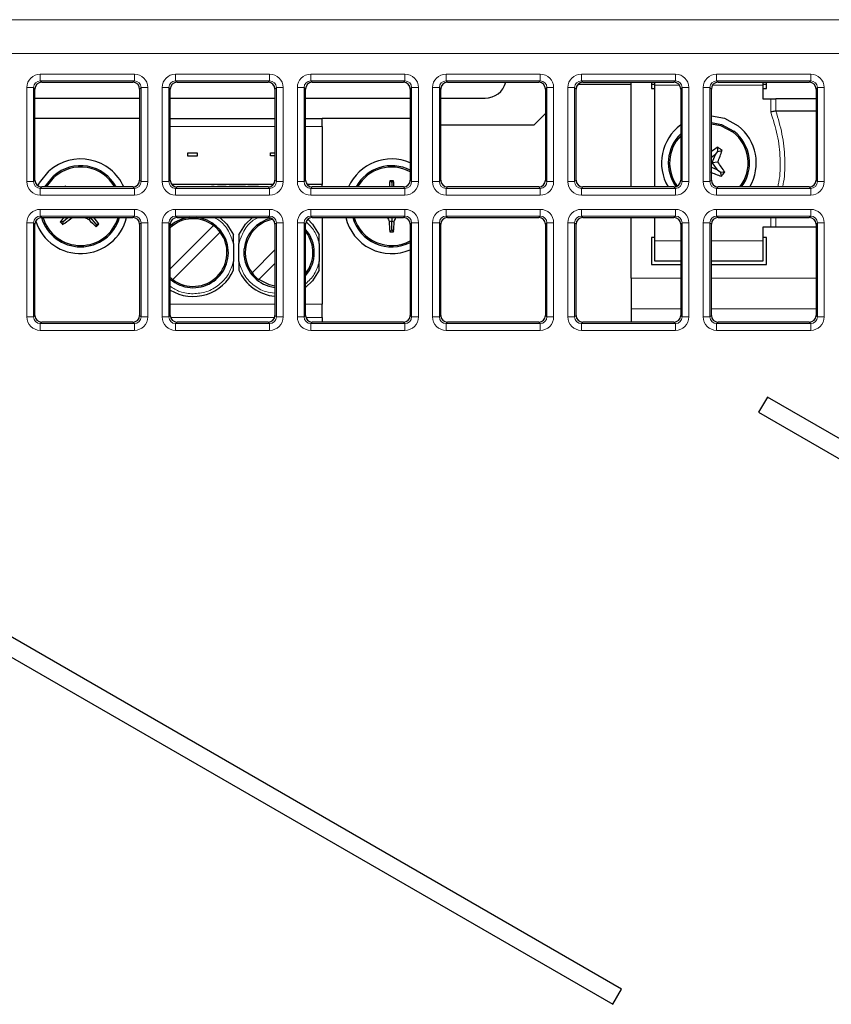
# Paper-space layout 'Blatt3' of a CAD drawing. Header units: millimetres. Extents: x 5 to 418, y 2 to 292.
# Tile 26 of 54: x 96 to 111, y 193 to 211. Entities that reach past the tile are written whole.
import ezdxf

# ---------------------------------------------------------------- set-up
doc = ezdxf.new("R2010")
doc.units = ezdxf.units.MM

psp = doc.layouts.new('Blatt3')

# ---------------------------------------------------------------- linework, layer by layer
at = {"color": 7, "linetype": 'Continuous', "lineweight": 18}
for p, q in [((58.1033, 211.0362), (118.582, 211.0362)), ((118.582, 210.4113), (58.1033, 210.4113)), ((96.4801, 210.031), (98.2181, 210.031)), ((96.4801, 209.9061), (96.4801, 210.031)), ((98.2181, 209.9061), (98.2181, 210.031)), ((98.9801, 210.031), (100.7181, 210.031)), ((98.9801, 209.9061), (98.9801, 210.031)), ((100.7181, 209.9061), (100.7181, 210.031)), ((101.4801, 210.031), (103.2181, 210.031)), ((101.4801, 209.9061), (101.4801, 210.031)), ((103.2181, 209.9061), (103.2181, 210.031)), ((103.9801, 210.031), (105.7181, 210.031)), ((103.9801, 209.9061), (103.9801, 210.031)), ((105.7181, 209.9061), (105.7181, 210.031)), ((106.4801, 210.031), (108.2181, 210.031)), ((106.4801, 209.9061), (106.4801, 210.031)), ((108.2181, 209.9061), (108.2181, 210.031)), ((108.9801, 209.9061), (108.9801, 210.031)), ((108.9801, 210.031), (110.7181, 210.031)), ((110.7181, 209.9061), (110.7181, 210.031)), ((98.2181, 209.9061), (96.4801, 209.9061)), ((96.4801, 209.9061), (96.5067, 209.8796)), ((98.1915, 209.8796), (98.2181, 209.9061)), ((100.7181, 209.9061), (98.9801, 209.9061)), ((98.9801, 209.9061), (99.0067, 209.8796)), ((100.6915, 209.8796), (100.7181, 209.9061)), ((103.2181, 209.9061), (101.4801, 209.9061)), ((101.4801, 209.9061), (101.5067, 209.8796)), ((103.1915, 209.8796), (103.2181, 209.9061)), ((105.7181, 209.9061), (103.9801, 209.9061)), ((103.9801, 209.9061), (104.0067, 209.8796)), ((105.6915, 209.8796), (105.7181, 209.9061)), ((108.2181, 209.9061), (106.4801, 209.9061)), ((106.4801, 209.9061), (106.5067, 209.8796)), ((108.1915, 209.8796), (108.2181, 209.9061)), ((110.7181, 209.9061), (108.9801, 209.9061)), ((108.9801, 209.9061), (109.0067, 209.8796)), ((110.6915, 209.8796), (110.7181, 209.9061)), ((96.2305, 208.0434), (96.2305, 209.7813)), ((96.2305, 209.7813), (96.3553, 209.7813)), ((96.3553, 209.7813), (96.3553, 208.0434)), ((96.3819, 209.7548), (96.3553, 209.7813)), ((98.3429, 209.7813), (98.3163, 209.7548)), ((98.3429, 209.7813), (98.4677, 209.7813)), ((98.3429, 208.0434), (98.3429, 209.7813)), ((98.4677, 209.7813), (98.4677, 208.0434)), ((98.7305, 208.0434), (98.7305, 209.7813)), ((98.7305, 209.7813), (98.8553, 209.7813)), ((98.8553, 209.7813), (98.8553, 208.0434)), ((98.8819, 209.7548), (98.8553, 209.7813)), ((100.8429, 209.7813), (100.8163, 209.7548)), ((100.8429, 209.7813), (100.9677, 209.7813)), ((100.8429, 208.0434), (100.8429, 209.7813)), ((100.9677, 209.7813), (100.9677, 208.0434)), ((101.2305, 208.0434), (101.2305, 209.7813)), ((101.2305, 209.7813), (101.3553, 209.7813)), ((101.3553, 209.7813), (101.3553, 208.0434)), ((101.3819, 209.7548), (101.3553, 209.7813)), ((103.3429, 209.7813), (103.3163, 209.7548)), ((103.3429, 209.7813), (103.4677, 209.7813)), ((103.3429, 208.0434), (103.3429, 209.7813)), ((103.4677, 209.7813), (103.4677, 208.0434)), ((103.7305, 208.0434), (103.7305, 209.7813)), ((103.7305, 209.7813), (103.8553, 209.7813)), ((103.8553, 209.7813), (103.8553, 208.0434)), ((103.8819, 209.7548), (103.8553, 209.7813)), ((105.8429, 209.7813), (105.8163, 209.7548)), ((105.8429, 209.7813), (105.9677, 209.7813)), ((105.8429, 208.0434), (105.8429, 209.7813)), ((105.9677, 209.7813), (105.9677, 208.0434)), ((106.2305, 208.0434), (106.2305, 209.7813)), ((106.2305, 209.7813), (106.3553, 209.7813)), ((106.3553, 209.7813), (106.3553, 208.0434)), ((106.3819, 209.7548), (106.3553, 209.7813)), ((108.2948, 209.8248), (107.8366, 209.8248)), ((108.3429, 209.7813), (108.3163, 209.7548)), ((108.3429, 208.0434), (108.3429, 209.7813)), ((108.3429, 209.7813), (108.4677, 209.7813)), ((108.4677, 209.7813), (108.4677, 208.0434)), ((108.7305, 209.7813), (108.8553, 209.7813)), ((108.7305, 208.0434), (108.7305, 209.7813)), ((108.8553, 209.7813), (108.8553, 208.0434)), ((108.8819, 209.7548), (108.8553, 209.7813)), ((109.8366, 209.8248), (108.9034, 209.8248)), ((110.8429, 209.7813), (110.8163, 209.7548)), ((110.8429, 208.0434), (110.8429, 209.7813)), ((110.8429, 209.7813), (110.9677, 209.7813)), ((110.9677, 209.7813), (110.9677, 208.0434)), ((109.9791, 209.331), (109.9791, 209.5748)), ((110.0719, 209.5748), (110.0719, 209.3472)), ((98.8819, 209.0623), (100.8163, 209.0623)), ((101.3819, 209.0623), (101.6866, 209.0623)), ((96.2305, 208.0434), (96.3553, 208.0434)), ((96.3553, 208.0434), (96.3819, 208.0699)), ((98.3163, 208.0699), (98.3429, 208.0434)), ((98.3429, 208.0434), (98.4677, 208.0434)), ((98.7305, 208.0434), (98.8553, 208.0434)), ((98.8553, 208.0434), (98.8819, 208.0699)), ((100.8163, 208.0699), (100.8429, 208.0434)), ((100.8429, 208.0434), (100.9677, 208.0434)), ((101.2305, 208.0434), (101.3553, 208.0434)), ((101.3553, 208.0434), (101.3819, 208.0699)), ((103.3163, 208.0699), (103.3429, 208.0434)), ((103.3429, 208.0434), (103.4677, 208.0434)), ((103.7305, 208.0434), (103.8553, 208.0434)), ((103.8553, 208.0434), (103.8819, 208.0699)), ((105.8163, 208.0699), (105.8429, 208.0434)), ((105.8429, 208.0434), (105.9677, 208.0434)), ((106.2305, 208.0434), (106.3553, 208.0434)), ((106.3553, 208.0434), (106.3819, 208.0699)), ((108.3163, 208.0699), (108.3429, 208.0434)), ((108.3429, 208.0434), (108.4677, 208.0434)), ((108.7305, 208.0434), (108.8553, 208.0434)), ((108.8553, 208.0434), (108.8819, 208.0699)), ((110.8163, 208.0699), (110.8429, 208.0434)), ((110.8429, 208.0434), (110.9677, 208.0434)), ((96.5067, 207.9451), (96.4801, 207.9186)), ((96.4801, 207.7937), (96.4801, 207.9186)), ((96.4801, 207.9186), (98.2181, 207.9186)), ((98.2181, 207.9186), (98.1915, 207.9451)), ((98.2181, 207.7937), (98.2181, 207.9186)), ((99.0067, 207.9451), (98.9801, 207.9186)), ((98.9801, 207.7937), (98.9801, 207.9186)), ((98.9801, 207.9186), (100.7181, 207.9186)), ((99.7528, 207.9898), (99.7528, 207.9873)), ((100.7181, 207.9186), (100.6915, 207.9451)), ((100.7181, 207.7937), (100.7181, 207.9186)), ((101.5067, 207.9451), (101.4801, 207.9186)), ((101.4801, 207.7937), (101.4801, 207.9186)), ((101.4801, 207.9186), (103.2181, 207.9186)), ((103.2181, 207.9186), (103.1915, 207.9451)), ((103.2181, 207.7937), (103.2181, 207.9186)), ((104.0067, 207.9451), (103.9801, 207.9186)), ((103.9801, 207.7937), (103.9801, 207.9186)), ((103.9801, 207.9186), (105.7181, 207.9186)), ((105.7181, 207.9186), (105.6915, 207.9451)), ((105.7181, 207.7937), (105.7181, 207.9186)), ((106.5067, 207.9451), (106.4801, 207.9186)), ((106.4801, 207.7937), (106.4801, 207.9186)), ((106.4801, 207.9186), (108.2181, 207.9186)), ((108.2181, 207.9186), (108.1915, 207.9451)), ((108.2181, 207.7937), (108.2181, 207.9186)), ((109.0067, 207.9451), (108.9801, 207.9186)), ((108.9801, 207.7937), (108.9801, 207.9186)), ((108.9801, 207.9186), (110.7181, 207.9186)), ((110.7181, 207.9186), (110.6915, 207.9451)), ((110.7181, 207.7937), (110.7181, 207.9186)), ((98.2181, 207.7937), (96.4801, 207.7937)), ((100.7181, 207.7937), (98.9801, 207.7937)), ((103.2181, 207.7937), (101.4801, 207.7937)), ((105.7181, 207.7937), (103.9801, 207.7937)), ((108.2181, 207.7937), (106.4801, 207.7937)), ((110.7181, 207.7937), (108.9801, 207.7937)), ((96.4801, 207.531), (98.2181, 207.531)), ((96.4801, 207.531), (96.4801, 207.4061)), ((98.2181, 207.531), (98.2181, 207.4061)), ((98.9801, 207.531), (100.7181, 207.531)), ((98.9801, 207.531), (98.9801, 207.4061)), ((100.7181, 207.531), (100.7181, 207.4061)), ((101.4801, 207.531), (103.2181, 207.531)), ((101.4801, 207.531), (101.4801, 207.4061)), ((103.2181, 207.531), (103.2181, 207.4061)), ((103.9801, 207.531), (105.7181, 207.531)), ((103.9801, 207.531), (103.9801, 207.4061)), ((105.7181, 207.531), (105.7181, 207.4061)), ((106.4801, 207.531), (108.2181, 207.531)), ((106.4801, 207.531), (106.4801, 207.4061)), ((108.2181, 207.531), (108.2181, 207.4061)), ((108.9801, 207.531), (110.7181, 207.531)), ((108.9801, 207.531), (108.9801, 207.4061)), ((110.7181, 207.531), (110.7181, 207.4061)), ((98.2181, 207.4061), (96.4801, 207.4061)), ((96.4801, 207.4061), (96.5067, 207.3796)), ((98.1915, 207.3796), (98.2181, 207.4061)), ((100.7181, 207.4061), (98.9801, 207.4061)), ((98.9801, 207.4061), (99.0067, 207.3796)), ((100.6915, 207.3796), (100.7181, 207.4061)), ((103.2181, 207.4061), (101.4801, 207.4061)), ((101.4801, 207.4061), (101.5067, 207.3796)), ((103.1915, 207.3796), (103.2181, 207.4061)), ((105.7181, 207.4061), (103.9801, 207.4061)), ((103.9801, 207.4061), (104.0067, 207.3796)), ((105.6915, 207.3796), (105.7181, 207.4061)), ((108.2181, 207.4061), (106.4801, 207.4061)), ((106.4801, 207.4061), (106.5067, 207.3796)), ((108.1915, 207.3796), (108.2181, 207.4061)), ((110.7181, 207.4061), (108.9801, 207.4061)), ((108.9801, 207.4061), (109.0067, 207.3796)), ((109.9791, 207.1998), (109.9791, 207.3796)), ((110.0719, 207.3796), (110.0719, 207.1998)), ((110.6915, 207.3796), (110.7181, 207.4061)), ((96.2305, 205.5434), (96.2305, 207.2813)), ((96.2305, 207.2813), (96.3553, 207.2813)), ((96.3553, 207.2813), (96.3553, 205.5434)), ((96.3819, 207.2548), (96.3553, 207.2813)), ((98.3429, 207.2813), (98.3163, 207.2548)), ((98.3429, 207.2813), (98.4677, 207.2813)), ((98.3429, 205.5434), (98.3429, 207.2813)), ((98.4677, 207.2813), (98.4677, 205.5434)), ((98.7305, 205.5434), (98.7305, 207.2813)), ((98.7305, 207.2813), (98.8553, 207.2813)), ((98.8553, 207.2813), (98.8553, 205.5434)), ((98.8819, 207.2548), (98.8553, 207.2813)), ((100.8429, 207.2813), (100.8163, 207.2548)), ((100.8429, 205.5434), (100.8429, 207.2813)), ((100.8429, 207.2813), (100.9677, 207.2813)), ((100.9677, 207.2813), (100.9677, 205.5434)), ((101.2305, 205.5434), (101.2305, 207.2813)), ((101.2305, 207.2813), (101.3553, 207.2813)), ((101.3553, 207.2813), (101.3553, 205.5434)), ((101.3819, 207.2548), (101.3553, 207.2813)), ((103.3429, 207.2813), (103.3163, 207.2548)), ((103.3429, 205.5434), (103.3429, 207.2813)), ((103.3429, 207.2813), (103.4677, 207.2813)), ((103.4677, 207.2813), (103.4677, 205.5434)), ((103.7305, 205.5434), (103.7305, 207.2813)), ((103.7305, 207.2813), (103.8553, 207.2813)), ((103.8553, 207.2813), (103.8553, 205.5434)), ((103.8819, 207.2548), (103.8553, 207.2813)), ((105.8429, 207.2813), (105.8163, 207.2548)), ((105.8429, 205.5434), (105.8429, 207.2813)), ((105.8429, 207.2813), (105.9677, 207.2813)), ((105.9677, 207.2813), (105.9677, 205.5434)), ((106.2305, 205.5434), (106.2305, 207.2813)), ((106.2305, 207.2813), (106.3553, 207.2813)), ((106.3553, 207.2813), (106.3553, 205.5434)), ((106.3819, 207.2548), (106.3553, 207.2813)), ((108.3429, 207.2813), (108.3163, 207.2548)), ((108.3429, 205.5434), (108.3429, 207.2813)), ((108.3429, 207.2813), (108.4677, 207.2813)), ((108.4677, 207.2813), (108.4677, 205.5434)), ((108.7305, 205.5434), (108.7305, 207.2813)), ((108.7305, 207.2813), (108.8553, 207.2813)), ((108.8553, 207.2813), (108.8553, 205.5434)), ((108.8819, 207.2548), (108.8553, 207.2813)), ((110.8429, 207.2813), (110.8163, 207.2548)), ((110.8429, 205.5434), (110.8429, 207.2813)), ((110.8429, 207.2813), (110.9677, 207.2813)), ((110.9677, 207.2813), (110.9677, 205.5434)), ((107.8366, 206.9498), (108.3163, 206.9498)), ((108.8819, 206.9498), (109.8366, 206.9498)), ((107.3991, 206.2594), (108.3163, 206.2594)), ((108.8819, 206.2594), (110.8163, 206.2594)), ((98.8819, 205.778), (100.8163, 205.778)), ((101.3819, 205.778), (101.6866, 205.778)), ((107.3991, 205.693), (108.3163, 205.693)), ((108.8819, 205.693), (110.8163, 205.693)), ((96.2305, 205.5434), (96.3553, 205.5434)), ((96.3553, 205.5434), (96.3819, 205.5699)), ((98.3163, 205.5699), (98.3429, 205.5434)), ((98.3429, 205.5434), (98.4677, 205.5434)), ((98.7305, 205.5434), (98.8553, 205.5434)), ((98.8553, 205.5434), (98.8819, 205.5699)), ((100.8097, 205.5299), (98.8884, 205.5299)), ((100.8163, 205.5699), (100.8429, 205.5434)), ((100.8429, 205.5434), (100.9677, 205.5434)), ((101.2305, 205.5434), (101.3553, 205.5434)), ((101.3553, 205.5434), (101.3819, 205.5699)), ((101.6866, 205.5299), (101.3884, 205.5299)), ((103.3163, 205.5699), (103.3429, 205.5434)), ((103.3429, 205.5434), (103.4677, 205.5434)), ((103.7305, 205.5434), (103.8553, 205.5434)), ((103.8553, 205.5434), (103.8819, 205.5699)), ((105.8163, 205.5699), (105.8429, 205.5434)), ((105.8429, 205.5434), (105.9677, 205.5434)), ((106.2305, 205.5434), (106.3553, 205.5434)), ((106.3553, 205.5434), (106.3819, 205.5699)), ((108.3163, 205.5699), (108.3429, 205.5434)), ((108.3429, 205.5434), (108.4677, 205.5434)), ((108.7305, 205.5434), (108.8553, 205.5434)), ((108.8553, 205.5434), (108.8819, 205.5699)), ((110.8163, 205.5699), (110.8429, 205.5434)), ((110.8429, 205.5434), (110.9677, 205.5434)), ((96.5067, 205.4451), (96.4801, 205.4186)), ((96.4801, 205.4186), (98.2181, 205.4186)), ((96.4801, 205.4186), (96.4801, 205.2937)), ((98.2181, 205.2937), (96.4801, 205.2937)), ((98.2181, 205.4186), (98.1915, 205.4451)), ((98.2181, 205.4186), (98.2181, 205.2937)), ((99.0067, 205.4451), (98.9801, 205.4186)), ((98.9801, 205.4186), (98.9801, 205.2937)), ((98.9801, 205.4186), (100.7181, 205.4186)), ((100.7181, 205.2937), (98.9801, 205.2937)), ((100.7181, 205.4186), (100.6915, 205.4451)), ((100.7181, 205.4186), (100.7181, 205.2937)), ((101.5067, 205.4451), (101.4801, 205.4186)), ((101.4801, 205.4186), (101.4801, 205.2937)), ((101.4801, 205.4186), (103.2181, 205.4186)), ((103.2181, 205.2937), (101.4801, 205.2937)), ((103.2181, 205.4186), (103.1915, 205.4451)), ((103.2181, 205.4186), (103.2181, 205.2937)), ((104.0067, 205.4451), (103.9801, 205.4186)), ((103.9801, 205.4186), (103.9801, 205.2937)), ((103.9801, 205.4186), (105.7181, 205.4186)), ((105.7181, 205.2937), (103.9801, 205.2937)), ((105.7181, 205.4186), (105.6915, 205.4451)), ((105.7181, 205.4186), (105.7181, 205.2937)), ((106.5067, 205.4451), (106.4801, 205.4186)), ((106.4801, 205.4186), (108.2181, 205.4186)), ((106.4801, 205.4186), (106.4801, 205.2937)), ((108.2181, 205.2937), (106.4801, 205.2937)), ((108.2181, 205.4186), (108.1915, 205.4451)), ((108.2181, 205.4186), (108.2181, 205.2937)), ((109.0067, 205.4451), (108.9801, 205.4186)), ((108.9801, 205.4186), (110.7181, 205.4186)), ((108.9801, 205.4186), (108.9801, 205.2937)), ((110.7181, 205.2937), (108.9801, 205.2937)), ((110.7181, 205.4186), (110.6915, 205.4451)), ((110.7181, 205.4186), (110.7181, 205.2937))]:
    psp.add_line(p, q, dxfattribs=at)
at = {"color": 7, "linetype": 'Continuous', "lineweight": 25}
for p, q in [((96.5067, 209.8796), (98.1915, 209.8796)), ((99.0067, 209.8796), (100.6915, 209.8796)), ((101.5067, 209.8796), (103.1915, 209.8796)), ((104.0067, 209.8796), (105.6915, 209.8796)), ((107.3991, 209.8373), (106.413, 209.8373)), ((106.5067, 209.8796), (108.1915, 209.8796)), ((107.3991, 207.9451), (107.3991, 209.8796)), ((107.7741, 209.8796), (107.7741, 209.7623)), ((107.8366, 209.8373), (107.7741, 209.8373)), ((107.8366, 209.8248), (107.8366, 209.8796)), ((109.0067, 209.8796), (110.6915, 209.8796)), ((109.8366, 209.8796), (109.8366, 209.8248)), ((109.8991, 209.8373), (109.8366, 209.8373)), ((109.8991, 209.7623), (109.8991, 209.8796)), ((96.3819, 208.0699), (96.3819, 209.7548)), ((98.3163, 209.7548), (98.3163, 208.0699)), ((98.8819, 208.0699), (98.8819, 209.7548)), ((100.8163, 209.7548), (100.8163, 208.0699)), ((101.3819, 208.0699), (101.3819, 209.7548)), ((103.3163, 209.7548), (103.3163, 208.0699)), ((103.8819, 208.0699), (103.8819, 209.7548)), ((105.8163, 209.7548), (105.8163, 208.0699)), ((106.3819, 208.0699), (106.3819, 209.7548)), ((107.7741, 209.7623), (107.8366, 209.7623)), ((107.8366, 207.9451), (107.8366, 209.8248)), ((108.3163, 209.7548), (108.3163, 208.0699)), ((108.8819, 208.0699), (108.8819, 209.7548)), ((109.8366, 209.8248), (109.8366, 209.5748)), ((109.8366, 209.7623), (109.8991, 209.7623)), ((110.8163, 209.7548), (110.8163, 208.0699)), ((96.3819, 209.5873), (98.3163, 209.5873)), ((98.8819, 209.5873), (100.8163, 209.5873)), ((101.3819, 209.5873), (103.3163, 209.5873)), ((103.8819, 209.5873), (104.6991, 209.5873)), ((109.8366, 209.5748), (109.9791, 209.5748)), ((109.9791, 209.5748), (110.0719, 209.5748)), ((110.8163, 209.5748), (110.0719, 209.5748)), ((105.8163, 209.3046), (105.5991, 209.0873)), ((110.0719, 209.3472), (110.0742, 209.3474)), ((110.8163, 209.3474), (110.0742, 209.3474)), ((98.3163, 209.2123), (96.3819, 209.2123)), ((98.8819, 209.2123), (100.8163, 209.2123)), ((101.3819, 209.2123), (101.6866, 209.2123)), ((101.6866, 209.0623), (101.6866, 209.2123)), ((103.3163, 209.2123), (101.6866, 209.2123)), ((101.6866, 209.0623), (101.6866, 207.9873)), ((105.5991, 209.0873), (103.8819, 209.0873)), ((99.3883, 208.5715), (99.1998, 208.5715)), ((99.1998, 208.5715), (99.1998, 208.5215)), ((99.3883, 208.5215), (99.3883, 208.5715)), ((100.7314, 208.5171), (100.7314, 208.5777)), ((100.7314, 208.5777), (100.8163, 208.5777)), ((108.9601, 208.5441), (109.0023, 208.5977)), ((109.0023, 208.5977), (109.0037, 208.6797)), ((109.0023, 208.5977), (109.0816, 208.6183)), ((99.1998, 208.5215), (99.3883, 208.5215)), ((100.8163, 208.5171), (100.7314, 208.5171)), ((108.9601, 208.5441), (108.8819, 208.4868)), ((108.8975, 208.3946), (108.9601, 208.5441)), ((108.8975, 208.3946), (109.0017, 208.407)), ((108.9934, 208.2639), (108.8975, 208.3946)), ((108.8819, 208.3105), (108.9934, 208.2639)), ((108.9934, 208.2639), (109.047, 208.2217)), ((109.047, 208.2217), (109.0676, 208.1424)), ((109.047, 208.2217), (109.1289, 208.2203)), ((96.5935, 207.9451), (96.7439, 208.1305)), ((102.9741, 208.0248), (102.939, 208.06)), ((102.9741, 208.0248), (103.0092, 208.06)), ((102.9741, 208.0248), (102.9741, 207.9451)), ((98.1915, 207.9451), (96.5067, 207.9451)), ((96.9362, 207.9451), (96.9374, 207.9647)), ((100.7852, 207.9873), (98.913, 207.9873)), ((100.6915, 207.9451), (99.0067, 207.9451)), ((99.6428, 207.9898), (99.6428, 207.9873)), ((99.6428, 207.9898), (99.6952, 207.9898)), ((99.6952, 207.9898), (99.6952, 207.9873)), ((99.7528, 207.9898), (99.8528, 207.9898)), ((99.8528, 207.9898), (99.8528, 207.9873)), ((99.8528, 207.9898), (99.9147, 207.9898)), ((99.9147, 207.9898), (99.9147, 207.9873)), ((99.9687, 207.9898), (99.9687, 207.9873)), ((99.9687, 207.9898), (100.0858, 207.9898)), ((100.0858, 207.9898), (100.0858, 207.9873)), ((100.0858, 207.9898), (100.1568, 207.9898)), ((100.1568, 207.9898), (100.1568, 207.9873)), ((100.1568, 207.9898), (100.2739, 207.9898)), ((100.2739, 207.9898), (100.2739, 207.9873)), ((100.3127, 207.9898), (100.3127, 207.9873)), ((100.3127, 207.9898), (100.513, 207.9898)), ((100.513, 207.9898), (100.513, 207.9873)), ((101.6866, 207.9873), (101.413, 207.9873)), ((103.1915, 207.9451), (101.5067, 207.9451)), ((101.6866, 207.9451), (101.6866, 207.9873)), ((105.6915, 207.9451), (104.0067, 207.9451)), ((108.1915, 207.9451), (106.5067, 207.9451)), ((110.6915, 207.9451), (109.0067, 207.9451)), ((96.5067, 207.3796), (98.1915, 207.3796)), ((96.8963, 207.2976), (96.8467, 207.3006)), ((96.8963, 207.2976), (96.8933, 207.248)), ((96.8963, 207.2976), (96.9891, 207.3796)), ((97.0313, 207.3796), (97.0425, 207.3625)), ((97.4082, 207.3791), (97.3767, 207.3419)), ((97.4078, 207.3796), (97.4082, 207.3791)), ((97.4082, 207.3791), (97.4089, 207.3796)), ((97.5139, 207.2596), (97.4082, 207.3791)), ((99.0067, 207.3796), (100.6915, 207.3796)), ((101.5067, 207.3796), (103.1915, 207.3796)), ((101.6866, 207.3796), (101.6866, 205.778)), ((102.9741, 207.3094), (102.9259, 207.3024)), ((102.9741, 207.3796), (102.9741, 207.3094)), ((102.9741, 207.3094), (103.0223, 207.3024)), ((102.9741, 207.1498), (102.9741, 207.3094)), ((104.0067, 207.3796), (105.6915, 207.3796)), ((106.5067, 207.3796), (108.1915, 207.3796)), ((107.3991, 206.2594), (107.3991, 207.3796)), ((107.8366, 206.9498), (107.8366, 207.3796)), ((109.0067, 207.3796), (110.6915, 207.3796)), ((96.3819, 205.5699), (96.3819, 207.2548)), ((97.5139, 207.2596), (97.5108, 207.21)), ((97.5139, 207.2596), (97.5635, 207.2565)), ((98.3163, 207.2548), (98.3163, 205.5699)), ((98.8819, 205.5699), (98.8819, 207.2548)), ((98.8819, 206.4326), (99.6811, 207.2318)), ((99.8048, 207.1081), (98.9296, 206.2329)), ((100.8163, 207.2548), (100.8163, 205.5699)), ((101.3819, 205.5699), (101.3819, 207.2548)), ((101.3923, 207.1081), (101.3819, 207.1216)), ((101.3923, 207.1081), (101.3819, 207.0976)), ((102.9741, 207.1498), (102.939, 207.1147)), ((102.9741, 207.1498), (103.0092, 207.1147)), ((103.3163, 207.2548), (103.3163, 205.5699)), ((103.8819, 205.5699), (103.8819, 207.2548)), ((105.8163, 207.2548), (105.8163, 205.5699)), ((106.3819, 205.5699), (106.3819, 207.2548)), ((108.3163, 207.2548), (108.3163, 205.5699)), ((108.8819, 205.5699), (108.8819, 207.2548)), ((109.8366, 207.1998), (109.8366, 206.9498)), ((109.9791, 207.1998), (109.8366, 207.1998)), ((110.0719, 207.1998), (109.9791, 207.1998)), ((110.8163, 207.1998), (110.0719, 207.1998)), ((110.8163, 207.2548), (110.8163, 205.5699)), ((107.8366, 207.0123), (107.7741, 207.0123)), ((107.7741, 207.0123), (107.7741, 206.5123)), ((107.8366, 206.5748), (107.8366, 206.9498)), ((109.8991, 207.0123), (109.8366, 207.0123)), ((109.8366, 206.9498), (109.8366, 206.5748)), ((109.8991, 206.5123), (109.8991, 207.0123)), ((100.0491, 206.9004), (100.0491, 206.5643)), ((100.1491, 206.5643), (100.1491, 206.9004)), ((100.2464, 206.6647), (100.2464, 206.8)), ((100.3934, 206.3566), (100.8163, 206.7796)), ((101.6366, 206.9004), (101.6366, 206.5643)), ((108.3163, 206.5748), (107.8366, 206.5748)), ((109.8366, 206.5748), (108.8819, 206.5748)), ((100.8163, 206.5321), (100.5171, 206.2329)), ((107.7741, 206.5123), (108.3163, 206.5123)), ((108.8819, 206.5123), (109.8991, 206.5123)), ((107.3991, 206.2594), (107.3991, 205.693)), ((101.6866, 205.5299), (101.6866, 205.778)), ((107.3991, 205.693), (107.3991, 205.4451)), ((101.6866, 205.5299), (101.6866, 205.4451)), ((98.1915, 205.4451), (96.5067, 205.4451)), ((100.6915, 205.4451), (99.0067, 205.4451)), ((103.1915, 205.4451), (101.5067, 205.4451)), ((105.6915, 205.4451), (104.0067, 205.4451)), ((108.1915, 205.4451), (106.5067, 205.4451)), ((110.6915, 205.4451), (109.0067, 205.4451)), ((107.2226, 193.1188), (88.2678, 204.0623)), ((109.9178, 204.0623), (109.7553, 203.7809)), ((115.3337, 200.9355), (109.9178, 204.0623)), ((88.1053, 203.7809), (107.0601, 192.8373)), ((109.7553, 203.7809), (115.1712, 200.654)), ((107.0601, 192.8373), (107.2226, 193.1188))]:
    psp.add_line(p, q, dxfattribs=at)
at = {"color": 7, "linetype": 'Continuous', "lineweight": 25, "flags": 128}
for points in [[(108.8819, 209.2612), (109.1254, 209.2133), (109.3779, 209.0748)], [(108.8819, 209.136), (109.0711, 209.0998), (109.3006, 208.9766)], [(108.8819, 209.1109), (109.0491, 209.0805), (109.2851, 208.957)], [(96.4358, 207.9671), (96.4631, 208.0192), (96.6446, 208.2429)], [(96.5649, 207.9451), (96.5651, 207.9455), (96.7273, 208.1493)], [(96.958, 207.9451), (96.9541, 207.9488), (96.9374, 207.9647)], [(97.0425, 207.3625), (97.0641, 207.3713), (97.084, 207.3796)], [(99.7965, 207.3796), (99.925, 207.2579), (100.0491, 207.0594)], [(100.1491, 207.0594), (100.2732, 207.2579), (100.4017, 207.3796)], [(101.4234, 207.3478), (101.5125, 207.2579), (101.6366, 207.0594)], [(101.6366, 206.4053), (101.5125, 206.2068), (101.3819, 206.0835)], [(100.8163, 206.112), (100.7157, 206.133), (100.5171, 206.2329)]]:
    psp.add_lwpolyline(points, dxfattribs=at)
at = {"color": 7, "linetype": 'Continuous', "lineweight": 25}
for centre, radius, start, end in [((104.6991, 209.9873), 0.4, 270, 344.3722), ((108.8366, 208.3873), 0.875, 126.48248, 210.35944), ((108.8366, 208.3873), 0.75, 133.92158, 215.64502), ((108.8366, 208.3873), 0.725, 322.41098, 51.78229), ((108.8366, 208.3873), 0.75, 323.8671, 51.78229), ((108.8366, 208.3873), 0.875, 329.64056, 51.78229), ((108.8366, 208.3873), 0.725, 135.8561, 216.1086), ((112.0083, 204.0718), 5.501, 123.1069, 124.6349), ((103.85, 210.4758), 5.5515, 338.12001, 340.45195), ((105.4718, 204.1142), 5.7721, 51.29005, 52.27453), ((97.2241, 207.5873), 0.875, 24.13341, 131.47808), ((102.9741, 207.5873), 0.875, 66.97472, 155.86659), ((104.4789, 205.1876), 5.5515, 33.11262, 35.44457), ((97.2241, 207.5873), 0.75, 28.49007, 131.47808), ((97.2241, 207.5873), 0.725, 29.56792, 131.47808), ((102.9741, 207.5873), 0.75, 62.84966, 151.50993), ((102.9741, 207.5873), 0.725, 61.83175, 150.43208), ((110.9251, 213.3739), 5.5515, 248.12001, 250.45195), ((104.5634, 211.7521), 5.7721, 321.29005, 322.27453), ((107.9259, 207.6184), 5.0065, 174.93933, 176.25808), ((102.9741, 202.2935), 5.7666, 89.65081, 90.34919), ((98.0299, 207.619), 4.9988, 3.74091, 5.06168), ((97.2241, 207.5873), 0.875, 198.52163, 346.26485), ((97.2241, 207.5873), 0.75, 196.08492, 343.91838), ((97.2241, 207.5873), 0.725, 196.65203, 343.34797), ((100.4715, 203.8656), 4.9938, 135.27868, 136.54007), ((101.1903, 211.0937), 5.7666, 221.12889, 221.82727), ((93.8647, 211.3516), 5.1002, 306.42789, 308.54148), ((100.0742, 212.1543), 5.5169, 239.93729, 240.72842), ((101.0197, 210.9112), 5.1002, 224.41468, 226.52827), ((93.4827, 204.2451), 5.0716, 36.42497, 38.17296), ((99.3053, 206.7323), 0.65, 229.34287, 84.72303), ((99.3053, 206.7323), 0.65, 95.27697, 130.65713), ((99.3053, 206.7323), 0.625, 53.04785, 132.65578), ((100.8928, 206.7323), 0.65, 102.86363, 174.0261), ((100.8928, 206.7323), 0.625, 100.74426, 216.95215), ((102.9741, 207.5873), 0.875, 193.73515, 293.02528), ((102.9741, 207.5873), 0.75, 196.08162, 297.15034), ((102.9741, 207.5873), 0.725, 196.65203, 298.16825), ((108.1368, 209.1222), 5.5196, 198.40335, 199.25022), ((108.0193, 207.5637), 5.1002, 182.9366, 185.05019), ((97.9289, 207.5637), 5.1002, 354.94981, 357.0634), ((97.8114, 209.1222), 5.5196, 340.74978, 341.59665), ((93.7178, 211.5536), 5.7666, 311.12889, 311.82727), ((99.3053, 206.7323), 0.625, 233.04785, 36.95215), ((99.3053, 206.7323), 0.625, 36.95215, 53.04785), ((100.8928, 206.7323), 0.65, 318.79133, 41.20867), ((100.8928, 206.7323), 0.625, 321.48156, 36.95215), ((102.9741, 212.8812), 5.7666, 269.65081, 270.34919), ((100.8928, 206.7323), 0.65, 185.9739, 263.24063), ((99.3053, 206.7323), 0.8125, 238.58556, 336.26041), ((100.8928, 206.7323), 0.8125, 203.73959, 264.59704), ((99.3053, 206.7323), 0.625, 227.34422, 233.04785), ((100.8928, 206.7323), 0.625, 216.95215, 233.04785)]:
    psp.add_arc(centre, radius, start, end, dxfattribs=at)
at = {"color": 7, "linetype": 'Continuous', "lineweight": 18}
for centre, major_axis, ratio, start_param, end_param in [((96.4808, 209.7806), (0.1773, -0.1773), 0.9972647, 2.357564, 3.9256213), ((98.2174, 209.7806), (-0.1773, -0.1773), 0.9972647, 2.357564, 3.9256213), ((98.9808, 209.7806), (0.1773, -0.1773), 0.9972647, 2.357564, 3.9256213), ((100.7174, 209.7806), (-0.1773, -0.1773), 0.9972647, 2.357564, 3.9256213), ((101.4808, 209.7806), (0.1773, -0.1773), 0.9972647, 2.357564, 3.9256213), ((103.2174, 209.7806), (-0.1773, -0.1773), 0.9972647, 2.357564, 3.9256213), ((103.9808, 209.7806), (0.1773, -0.1773), 0.9972647, 2.357564, 3.9256213), ((105.7174, 209.7806), (-0.1773, -0.1773), 0.9972647, 2.357564, 3.9256213), ((106.4808, 209.7806), (0.1773, -0.1773), 0.9972647, 2.357564, 3.9256213), ((108.2174, 209.7806), (-0.1773, -0.1773), 0.9972647, 2.357564, 3.9256213), ((108.9808, 209.7806), (0.1773, -0.1773), 0.9972647, 2.357564, 3.9256213), ((110.7174, 209.7806), (-0.1773, -0.1773), 0.9972647, 2.357564, 3.9256213), ((96.4808, 209.7806), (-0.0891, 0.0891), 0.9918461, 5.4991567, 7.0672139), ((98.2174, 209.7806), (0.0891, 0.0891), 0.9918461, 5.4991567, 7.0672139), ((98.9808, 209.7806), (-0.0891, 0.0891), 0.9918461, 5.4991567, 7.0672139), ((100.7174, 209.7806), (0.0891, 0.0891), 0.9918461, 5.4991567, 7.0672139), ((101.4808, 209.7806), (-0.0891, 0.0891), 0.9918461, 5.4991567, 7.0672139), ((103.2174, 209.7806), (0.0891, 0.0891), 0.9918461, 5.4991567, 7.0672139), ((103.9808, 209.7806), (-0.0891, 0.0891), 0.9918461, 5.4991567, 7.0672139), ((105.7174, 209.7806), (0.0891, 0.0891), 0.9918461, 5.4991567, 7.0672139), ((106.4808, 209.7806), (-0.0891, 0.0891), 0.9918461, 5.4991567, 7.0672139), ((108.2174, 209.7806), (0.0891, 0.0891), 0.9918461, 5.4991567, 7.0672139), ((108.9808, 209.7806), (-0.0891, 0.0891), 0.9918461, 5.4991567, 7.0672139), ((110.7174, 209.7806), (0.0891, 0.0891), 0.9918461, 5.4991567, 7.0672139), ((96.4808, 208.0441), (0.1773, 0.1773), 0.9972647, 2.357564, 3.9256213), ((96.4808, 208.0441), (0.0891, 0.0891), 0.9918461, 2.357564, 3.9256213), ((98.2174, 208.0441), (-0.1773, 0.1773), 0.9972647, 2.357564, 3.9256213), ((98.2174, 208.0441), (-0.0891, 0.0891), 0.9918461, 2.357564, 3.9256213), ((98.9808, 208.0441), (0.1773, 0.1773), 0.9972647, 2.357564, 3.9256213), ((98.9808, 208.0441), (0.0891, 0.0891), 0.9918461, 2.357564, 3.9256213), ((100.7174, 208.0441), (-0.1773, 0.1773), 0.9972647, 2.357564, 3.9256213), ((100.7174, 208.0441), (-0.0891, 0.0891), 0.9918461, 2.357564, 3.9256213), ((101.4808, 208.0441), (0.1773, 0.1773), 0.9972647, 2.357564, 3.9256213), ((101.4808, 208.0441), (0.0891, 0.0891), 0.9918461, 2.357564, 3.9256213), ((103.2174, 208.0441), (-0.1773, 0.1773), 0.9972647, 2.357564, 3.9256213), ((103.2174, 208.0441), (-0.0891, 0.0891), 0.9918461, 2.357564, 3.9256213), ((103.9808, 208.0441), (0.1773, 0.1773), 0.9972647, 2.357564, 3.9256213), ((103.9808, 208.0441), (0.0891, 0.0891), 0.9918461, 2.357564, 3.9256213), ((105.7174, 208.0441), (-0.1773, 0.1773), 0.9972647, 2.357564, 3.9256213), ((105.7174, 208.0441), (-0.0891, 0.0891), 0.9918461, 2.357564, 3.9256213), ((106.4808, 208.0441), (0.1773, 0.1773), 0.9972647, 2.357564, 3.9256213), ((106.4808, 208.0441), (0.0891, 0.0891), 0.9918461, 2.357564, 3.9256213), ((108.2174, 208.0441), (-0.1773, 0.1773), 0.9972647, 2.357564, 3.9256213), ((108.2174, 208.0441), (-0.0891, 0.0891), 0.9918461, 2.357564, 3.9256213), ((108.9808, 208.0441), (0.1773, 0.1773), 0.9972647, 2.357564, 3.9256213), ((108.9808, 208.0441), (0.0891, 0.0891), 0.9918461, 2.357564, 3.9256213), ((110.7174, 208.0441), (-0.1773, 0.1773), 0.9972647, 2.357564, 3.9256213), ((110.7174, 208.0441), (-0.0891, 0.0891), 0.9918461, 2.357564, 3.9256213), ((96.4808, 207.2806), (0.1773, -0.1773), 0.9972647, 2.357564, 3.9256213), ((98.2174, 207.2806), (-0.1773, -0.1773), 0.9972647, 2.357564, 3.9256213), ((98.9808, 207.2806), (0.1773, -0.1773), 0.9972647, 2.357564, 3.9256213), ((100.7174, 207.2806), (-0.1773, -0.1773), 0.9972647, 2.357564, 3.9256213), ((101.4808, 207.2806), (0.1773, -0.1773), 0.9972647, 2.357564, 3.9256213), ((103.2174, 207.2806), (-0.1773, -0.1773), 0.9972647, 2.357564, 3.9256213), ((103.9808, 207.2806), (0.1773, -0.1773), 0.9972647, 2.357564, 3.9256213), ((105.7174, 207.2806), (-0.1773, -0.1773), 0.9972647, 2.357564, 3.9256213), ((106.4808, 207.2806), (0.1773, -0.1773), 0.9972647, 2.357564, 3.9256213), ((108.2174, 207.2806), (-0.1773, -0.1773), 0.9972647, 2.357564, 3.9256213), ((108.9808, 207.2806), (0.1773, -0.1773), 0.9972647, 2.357564, 3.9256213), ((110.7174, 207.2806), (-0.1773, -0.1773), 0.9972647, 2.357564, 3.9256213), ((96.4808, 207.2806), (-0.0891, 0.0891), 0.9918461, 5.4991567, 7.0672139), ((98.2174, 207.2806), (0.0891, 0.0891), 0.9918461, 5.4991567, 7.0672139), ((98.9808, 207.2806), (-0.0891, 0.0891), 0.9918461, 5.4991567, 7.0672139), ((100.7174, 207.2806), (0.0891, 0.0891), 0.9918461, 5.4991567, 7.0672139), ((101.4808, 207.2806), (-0.0891, 0.0891), 0.9918461, 5.4991567, 7.0672139), ((103.2174, 207.2806), (0.0891, 0.0891), 0.9918461, 5.4991567, 7.0672139), ((103.9808, 207.2806), (-0.0891, 0.0891), 0.9918461, 5.4991567, 7.0672139), ((105.7174, 207.2806), (0.0891, 0.0891), 0.9918461, 5.4991567, 7.0672139), ((106.4808, 207.2806), (-0.0891, 0.0891), 0.9918461, 5.4991567, 7.0672139), ((108.2174, 207.2806), (0.0891, 0.0891), 0.9918461, 5.4991567, 7.0672139), ((108.9808, 207.2806), (-0.0891, 0.0891), 0.9918461, 5.4991567, 7.0672139), ((110.7174, 207.2806), (0.0891, 0.0891), 0.9918461, 5.4991567, 7.0672139), ((96.4808, 205.5441), (0.1773, 0.1773), 0.9972647, 2.357564, 3.9256213), ((96.4808, 205.5441), (0.0891, 0.0891), 0.9918461, 2.357564, 3.9256213), ((98.2174, 205.5441), (-0.1773, 0.1773), 0.9972647, 2.357564, 3.9256213), ((98.2174, 205.5441), (-0.0891, 0.0891), 0.9918461, 2.357564, 3.9256213), ((98.9808, 205.5441), (0.1773, 0.1773), 0.9972647, 2.357564, 3.9256213), ((98.9808, 205.5441), (0.0891, 0.0891), 0.9918461, 2.357564, 3.9256213), ((100.7174, 205.5441), (-0.0891, 0.0891), 0.9918461, 2.357564, 3.9256213), ((100.7174, 205.5441), (-0.1773, 0.1773), 0.9972647, 2.357564, 3.9256213), ((101.4808, 205.5441), (0.1773, 0.1773), 0.9972647, 2.357564, 3.9256213), ((101.4808, 205.5441), (0.0891, 0.0891), 0.9918461, 2.357564, 3.9256213), ((103.2174, 205.5441), (-0.1773, 0.1773), 0.9972647, 2.357564, 3.9256213), ((103.2174, 205.5441), (-0.0891, 0.0891), 0.9918461, 2.357564, 3.9256213), ((103.9808, 205.5441), (0.1773, 0.1773), 0.9972647, 2.357564, 3.9256213), ((103.9808, 205.5441), (0.0891, 0.0891), 0.9918461, 2.357564, 3.9256213), ((105.7174, 205.5441), (-0.1773, 0.1773), 0.9972647, 2.357564, 3.9256213), ((105.7174, 205.5441), (-0.0891, 0.0891), 0.9918461, 2.357564, 3.9256213), ((106.4808, 205.5441), (0.1773, 0.1773), 0.9972647, 2.357564, 3.9256213), ((106.4808, 205.5441), (0.0891, 0.0891), 0.9918461, 2.357564, 3.9256213), ((108.2174, 205.5441), (-0.1773, 0.1773), 0.9972647, 2.357564, 3.9256213), ((108.2174, 205.5441), (-0.0891, 0.0891), 0.9918461, 2.357564, 3.9256213), ((108.9808, 205.5441), (0.1773, 0.1773), 0.9972647, 2.357564, 3.9256213), ((108.9808, 205.5441), (0.0891, 0.0891), 0.9918461, 2.357564, 3.9256213), ((110.7174, 205.5441), (-0.0891, 0.0891), 0.9918461, 2.357564, 3.9256213), ((110.7174, 205.5441), (-0.1773, 0.1773), 0.9972647, 2.357564, 3.9256213)]:
    psp.add_ellipse(centre, major_axis=major_axis, ratio=ratio, start_param=start_param, end_param=end_param, dxfattribs=at)
at = {"color": 7, "linetype": 'Continuous', "lineweight": 25}
for centre, major_axis in [((96.507, 209.7544), (0.0886, -0.0886)), ((98.1912, 209.7544), (-0.0886, -0.0886)), ((99.007, 209.7544), (0.0886, -0.0886)), ((100.6912, 209.7544), (-0.0886, -0.0886)), ((101.507, 209.7544), (0.0886, -0.0886)), ((103.1912, 209.7544), (-0.0886, -0.0886)), ((104.007, 209.7544), (0.0886, -0.0886)), ((105.6912, 209.7544), (-0.0886, -0.0886)), ((106.507, 209.7544), (0.0886, -0.0886)), ((108.1912, 209.7544), (-0.0886, -0.0886)), ((109.007, 209.7544), (0.0886, -0.0886)), ((110.6912, 209.7544), (-0.0886, -0.0886)), ((96.507, 208.0703), (0.0886, 0.0886)), ((98.1912, 208.0703), (-0.0886, 0.0886)), ((99.007, 208.0703), (0.0886, 0.0886)), ((100.6912, 208.0703), (-0.0886, 0.0886)), ((101.507, 208.0703), (0.0886, 0.0886)), ((103.1912, 208.0703), (-0.0886, 0.0886)), ((104.007, 208.0703), (0.0886, 0.0886)), ((105.6912, 208.0703), (-0.0886, 0.0886)), ((106.507, 208.0703), (0.0886, 0.0886)), ((108.1912, 208.0703), (-0.0886, 0.0886)), ((109.007, 208.0703), (0.0886, 0.0886)), ((110.6912, 208.0703), (-0.0886, 0.0886)), ((96.507, 207.2544), (0.0886, -0.0886)), ((98.1912, 207.2544), (-0.0886, -0.0886)), ((99.007, 207.2544), (0.0886, -0.0886)), ((100.6912, 207.2544), (-0.0886, -0.0886)), ((101.507, 207.2544), (0.0886, -0.0886)), ((103.1912, 207.2544), (-0.0886, -0.0886)), ((104.007, 207.2544), (0.0886, -0.0886)), ((105.6912, 207.2544), (-0.0886, -0.0886)), ((106.507, 207.2544), (0.0886, -0.0886)), ((108.1912, 207.2544), (-0.0886, -0.0886)), ((109.007, 207.2544), (0.0886, -0.0886)), ((110.6912, 207.2544), (-0.0886, -0.0886)), ((96.507, 205.5703), (0.0886, 0.0886)), ((98.1912, 205.5703), (-0.0886, 0.0886)), ((99.007, 205.5703), (0.0886, 0.0886)), ((100.6912, 205.5703), (-0.0886, 0.0886)), ((101.507, 205.5703), (0.0886, 0.0886)), ((103.1912, 205.5703), (-0.0886, 0.0886)), ((104.007, 205.5703), (0.0886, 0.0886)), ((105.6912, 205.5703), (-0.0886, 0.0886)), ((106.507, 205.5703), (0.0886, 0.0886)), ((108.1912, 205.5703), (-0.0886, 0.0886)), ((109.007, 205.5703), (0.0886, 0.0886)), ((110.6912, 205.5703), (-0.0886, 0.0886))]:
    psp.add_ellipse(centre, major_axis=major_axis, ratio=0.9972647, start_param=2.357564, end_param=3.9256213, dxfattribs=at)
for points, knots in [([(110.0719, 209.3472), (110.0613, 209.3454), (110.0403, 209.3417), (110.0068, 209.3359), (109.9863, 209.3323), (109.9797, 209.3311), (109.9791, 209.331)], [0, 0, 0, 0, 0.4046631, 0.8091656, 0.9818463, 1, 1, 1, 1]), ([(100.0491, 206.9004), (100.0491, 206.9342), (100.0491, 206.9755), (100.0491, 207.0235), (100.0491, 207.0418), (100.0491, 207.0535), (100.0491, 207.0586), (100.0491, 207.0592), (100.0491, 207.0594)], [0, 0, 0, 0, 0.567126, 0.6955841, 0.8444023, 0.9029932, 0.9621425, 1, 1, 1, 1]), ([(100.1491, 207.0594), (100.1491, 207.0592), (100.1491, 207.0585), (100.1491, 207.0528), (100.1491, 207.0391), (100.1491, 206.9951), (100.1491, 206.9458), (100.1491, 206.9071), (100.1491, 206.9004)], [0, 0, 0, 0, 0.04180972, 0.09325008, 0.17571268, 0.34248948, 0.8865865, 1, 1, 1, 1]), ([(101.6366, 206.9004), (101.6366, 206.9342), (101.6366, 206.9755), (101.6366, 207.0235), (101.6366, 207.0418), (101.6366, 207.0535), (101.6366, 207.0586), (101.6366, 207.0592), (101.6366, 207.0594)], [0, 0, 0, 0, 0.56712601, 0.69558408, 0.84440235, 0.90299325, 0.96214255, 1, 1, 1, 1]), ([(100.0491, 206.4053), (100.0491, 206.4055), (100.0491, 206.4062), (100.0491, 206.4119), (100.0491, 206.4256), (100.0491, 206.4696), (100.0491, 206.5189), (100.0491, 206.5576), (100.0491, 206.5643)], [0, 0, 0, 0, 0.0418097, 0.0932501, 0.1757127, 0.3424895, 0.8865865, 1, 1, 1, 1]), ([(100.1491, 206.5643), (100.1491, 206.5305), (100.1491, 206.4892), (100.1491, 206.4412), (100.1491, 206.4229), (100.1491, 206.4112), (100.1491, 206.4061), (100.1491, 206.4055), (100.1491, 206.4053)], [0, 0, 0, 0, 0.56712601, 0.69558408, 0.84440235, 0.90299325, 0.96214255, 1, 1, 1, 1]), ([(101.6366, 206.4053), (101.6366, 206.4055), (101.6366, 206.4062), (101.6366, 206.4119), (101.6366, 206.4256), (101.6366, 206.4696), (101.6366, 206.5189), (101.6366, 206.5576), (101.6366, 206.5643)], [0, 0, 0, 0, 0.04180972, 0.09325008, 0.17571268, 0.34248948, 0.8865865, 1, 1, 1, 1])]:
    psp.add_open_spline(points, degree=3, knots=knots, dxfattribs=at)
at = {"color": 7, "linetype": 'Continuous', "lineweight": 18}
for points, knots in [([(110.1095, 207.9451), (110.1163, 207.974), (110.1569, 208.146), (110.1618, 208.4707), (110.1151, 208.9096), (110.0248, 209.1893), (109.9791, 209.331)], [0, 0, 0, 0, 0.0632442, 0.3759523, 0.6838815, 1, 1, 1, 1]), ([(110.0742, 209.3474), (110.1166, 209.2065), (110.2025, 208.9217), (110.2461, 208.4778), (110.2429, 208.1473), (110.2048, 207.9739), (110.1985, 207.9451)], [0, 0, 0, 0, 0.3096389, 0.6258861, 0.9377462, 1, 1, 1, 1]), ([(99.6871, 207.3796), (99.7193, 207.3637), (99.8306, 207.3088), (99.9679, 207.1406), (100.0225, 206.9789), (100.0491, 206.9004)], [0, 0, 0, 0, 0.1736204, 0.5987776, 1, 1, 1, 1]), ([(100.1491, 206.9004), (100.1756, 206.9789), (100.2303, 207.1406), (100.3676, 207.3088), (100.4788, 207.3637), (100.5111, 207.3796)], [0, 0, 0, 0, 0.4012224, 0.8263796, 1, 1, 1, 1]), ([(101.3939, 207.2997), (101.4487, 207.2465), (101.564, 207.1346), (101.6116, 206.981), (101.6366, 206.9004)], [0, 0, 0, 0, 0.4758191, 1, 1, 1, 1]), ([(100.0491, 206.5643), (100.023, 206.4848), (99.9693, 206.3212), (99.79, 206.1259), (99.5601, 205.9941), (99.3886, 205.9778), (99.3053, 205.9698)], [0, 0, 0, 0, 0.2427591, 0.5, 0.7572409, 1, 1, 1, 1]), ([(100.8163, 205.9825), (100.7593, 205.9886), (100.6143, 206.0042), (100.4084, 206.1269), (100.2289, 206.321), (100.1752, 206.4848), (100.1491, 206.5643)], [0, 0, 0, 0, 0.1806819, 0.4590109, 0.7373399, 1, 1, 1, 1]), ([(101.6366, 206.5643), (101.6114, 206.4839), (101.5615, 206.3246), (101.4413, 206.2087), (101.3819, 206.1514)], [0, 0, 0, 0, 0.5048207, 1, 1, 1, 1]), ([(99.3053, 205.9698), (99.2211, 205.9761), (99.068, 205.9875), (98.9396, 206.0706), (98.8819, 206.108)], [0, 0, 0, 0, 0.549915, 1, 1, 1, 1])]:
    psp.add_open_spline(points, degree=3, knots=knots, dxfattribs=at)

doc.saveas('drawing.dxf')
